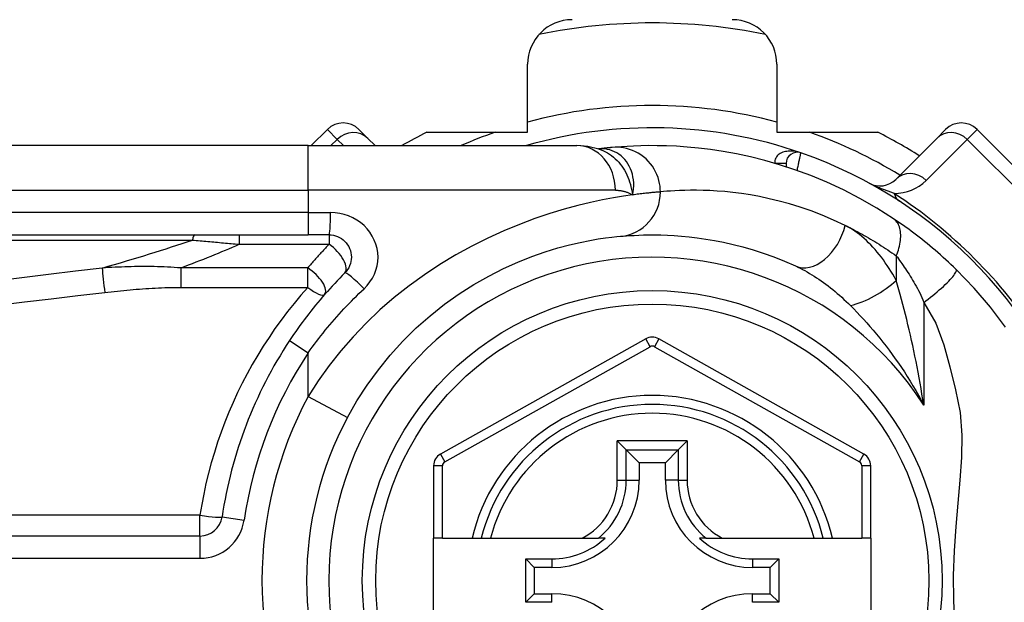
# Model space of a CAD drawing. Header units: inches. Extents: x 2.8 to 76.4, y 4.6 to 40.7.
# Tile 25 of 69: x 3.668 to 4.537, y 22.85 to 23.364. Entities that reach past the tile are written whole.
import ezdxf

# ---------------------------------------------------------------- set-up
doc = ezdxf.new("R2010")
doc.units = ezdxf.units.IN
doc.header["$MEASUREMENT"] = 0
doc.layers.add('Visible Edges(ANSI)', color=7, linetype='Continuous', lineweight=25)
doc.layers.add('Visible Tangent Edges(ANSI)', color=7, linetype='Continuous', lineweight=25)

msp = doc.modelspace()

# ---------------------------------------------------------------- linework, layer by layer
at = {"layer": 'Visible Edges(ANSI)'}
for p, q in [((4.11611, 23.26456), (4.11611, 23.32452)), ((4.33611, 23.32452), (4.33611, 23.26456)), ((3.93937, 23.26698), (3.92513, 23.25275)), ((3.96721, 23.26698), (3.97502, 23.25917)), ((4.47719, 23.25917), (4.48501, 23.26698)), ((4.6242, 23.15563), (4.51285, 23.26698)), ((3.98144, 23.25275), (3.97502, 23.25917)), ((4.02706, 23.26456), (4.11611, 23.26456)), ((4.33611, 23.26456), (4.42515, 23.26456)), ((4.47719, 23.25917), (4.44099, 23.22296)), ((3.92241, 23.25275), (3.27335, 23.25275)), ((3.92241, 23.25275), (4.15967, 23.25275)), ((4.17885, 23.24983), (4.1788, 23.24982)), ((4.34422, 23.23705), (4.34422, 23.23412)), ((3.27335, 23.17401), (3.92241, 23.17401)), ((3.94084, 23.17401), (3.92241, 23.17401)), ((4.22033, 23.08218), (4.03914, 22.98054)), ((4.41291, 22.98054), (4.23189, 23.08218)), ((4.19527, 22.99224), (4.20311, 22.9844)), ((4.2491, 22.9844), (4.25694, 22.99224)), ((4.20311, 22.9844), (4.21454, 22.97297)), ((4.2491, 22.9844), (4.23767, 22.97297)), ((4.21454, 22.97297), (4.21454, 22.95747)), ((4.23767, 22.97297), (4.21454, 22.97297)), ((4.23767, 22.95747), (4.23767, 22.97297)), ((4.03311, 22.97024), (4.03311, 22.90629)), ((4.41893, 22.90629), (4.41893, 22.97024)), ((3.82691, 22.90825), (3.17493, 22.90825)), ((4.04098, 22.90629), (4.03311, 22.90629)), ((4.03311, 22.83149), (4.03311, 22.90629)), ((4.04098, 22.90629), (4.06706, 22.90629)), ((4.06706, 22.90629), (4.07516, 22.90629)), ((4.07516, 22.90629), (4.08329, 22.90629)), ((4.08329, 22.90629), (4.16426, 22.90629)), ((4.16426, 22.90629), (4.17854, 22.90629)), ((4.18445, 22.90629), (4.17854, 22.90629)), ((4.27367, 22.90629), (4.26776, 22.90629)), ((4.27367, 22.90629), (4.28795, 22.90629)), ((4.28795, 22.90629), (4.36893, 22.90629)), ((4.36893, 22.90629), (4.37705, 22.90629)), ((4.37705, 22.90629), (4.38515, 22.90629)), ((4.38515, 22.90629), (4.41106, 22.90629)), ((4.41893, 22.90629), (4.41106, 22.90629)), ((4.41893, 22.90629), (4.41893, 22.83149)), ((4.11444, 22.84974), (4.11444, 22.88803)), ((4.11444, 22.88803), (4.12202, 22.88045)), ((4.11444, 22.88803), (4.13752, 22.88803)), ((4.31469, 22.88803), (4.33777, 22.88803)), ((4.33777, 22.88803), (4.33019, 22.88045)), ((4.33777, 22.88803), (4.33777, 22.84974)), ((4.12202, 22.88045), (4.12202, 22.85732)), ((4.13752, 22.88045), (4.12202, 22.88045)), ((4.33019, 22.88045), (4.31469, 22.88045)), ((4.33019, 22.85732), (4.33019, 22.88045)), ((4.11444, 22.84974), (4.12202, 22.85732)), ((4.13752, 22.84974), (4.11444, 22.84974)), ((4.12202, 22.85732), (4.13752, 22.85732)), ((4.31469, 22.85732), (4.33019, 22.85732)), ((4.33777, 22.84974), (4.31469, 22.84974)), ((4.33777, 22.84974), (4.33019, 22.85732))]:
    msp.add_line(p, q, dxfattribs=at)
at = {"layer": 'Visible Edges(ANSI)', "flags": 128}
for points in [[(4.1791, 23.24972), (4.16922, 23.25204), (4.15967, 23.25275)], [(4.19085, 23.25112), (4.19051, 23.25109), (4.19016, 23.25106), (4.18979, 23.25102), (4.18941, 23.25099), (4.18901, 23.25095), (4.1886, 23.25091), (4.18817, 23.25087), (4.18774, 23.25082), (4.18728, 23.25078), (4.18682, 23.25073), (4.18634, 23.25068), (4.18584, 23.25063), (4.18534, 23.25057), (4.18481, 23.25052), (4.18428, 23.25046), (4.18373, 23.2504), (4.18317, 23.25034), (4.18259, 23.25027), (4.182, 23.2502), (4.1814, 23.25013), (4.18078, 23.25006), (4.18015, 23.24998), (4.17951, 23.24991), (4.17885, 23.24983)], [(4.43904, 23.18827), (4.42426, 23.19764), (4.40949, 23.20611), (4.39481, 23.21369), (4.3803, 23.22042), (4.36604, 23.22633), (4.35211, 23.23147), (4.33856, 23.2359), (4.32541, 23.23968), (4.31271, 23.24285), (4.3005, 23.24547), (4.28881, 23.24759), (4.27765, 23.24927), (4.26705, 23.25056), (4.25703, 23.2515), (4.24759, 23.25214), (4.23876, 23.25254), (4.23055, 23.25272), (4.22295, 23.25273), (4.21599, 23.25261), (4.20966, 23.25239), (4.20398, 23.25211), (4.19895, 23.25178), (4.19457, 23.25145), (4.19085, 23.25112)], [(4.49429, 23.14353), (4.49207, 23.14568), (4.48982, 23.14782), (4.48755, 23.14995), (4.48525, 23.15207), (4.48293, 23.15417), (4.4806, 23.15626), (4.47824, 23.15833), (4.47589, 23.16036), (4.47353, 23.16237), (4.47116, 23.16434), (4.4688, 23.16629), (4.46645, 23.16819), (4.46409, 23.17007), (4.46175, 23.17191), (4.45941, 23.17371), (4.45709, 23.17547), (4.45477, 23.17721), (4.45246, 23.1789), (4.45017, 23.18056), (4.4479, 23.18219), (4.44564, 23.18377), (4.44342, 23.18531), (4.44121, 23.18681), (4.43904, 23.18827)], [(3.94084, 23.17401), (3.94276, 23.17391), (3.94467, 23.17362), (3.94653, 23.17314), (3.94835, 23.17249), (3.95009, 23.17167), (3.95175, 23.17069), (3.9533, 23.16955), (3.95473, 23.16827), (3.95602, 23.16685), (3.95717, 23.1653), (3.95816, 23.16364), (3.95899, 23.16189), (3.95965, 23.16006), (3.96013, 23.15818), (3.96043, 23.15627), (3.96053, 23.15434), (3.96043, 23.15241), (3.96015, 23.1505), (3.95968, 23.14861), (3.95903, 23.14679), (3.9582, 23.14504), (3.9572, 23.14338), (3.95605, 23.14182), (3.95476, 23.1404)], [(3.95712, 23.01292), (3.96542, 23.02743), (3.97451, 23.0415), (3.98435, 23.05504), (3.9949, 23.06798), (4.00609, 23.08027), (4.01785, 23.09186), (4.03008, 23.10269), (4.0427, 23.11273), (4.05563, 23.12189), (4.06873, 23.13018), (4.08186, 23.13761), (4.09486, 23.14419), (4.1076, 23.14994), (4.11994, 23.15488), (4.13172, 23.15903), (4.14281, 23.16242), (4.15307, 23.16517), (4.16247, 23.16737), (4.17095, 23.16908), (4.17847, 23.17038), (4.18499, 23.17132), (4.19046, 23.17198), (4.19484, 23.17242), (4.19808, 23.17272)], [(4.19808, 23.17272), (4.20054, 23.17293), (4.20338, 23.17316), (4.2066, 23.17338), (4.2102, 23.17359), (4.21417, 23.17377), (4.21851, 23.17391), (4.22322, 23.17399), (4.22829, 23.174), (4.23371, 23.17391), (4.23947, 23.17372), (4.24557, 23.1734), (4.252, 23.17292), (4.25877, 23.17226), (4.26588, 23.17141), (4.27331, 23.17033), (4.28107, 23.16901), (4.28914, 23.16742), (4.29752, 23.16553), (4.30617, 23.16331), (4.31506, 23.16075), (4.32417, 23.15781), (4.33348, 23.15449), (4.34295, 23.15075), (4.35257, 23.14656)], [(3.95476, 23.1404), (3.95251, 23.13813), (3.95027, 23.13584), (3.94805, 23.13353), (3.94585, 23.1312), (3.94367, 23.12884), (3.94151, 23.12647), (3.93936, 23.12408), (3.93723, 23.12167), (3.93512, 23.11924), (3.93303, 23.11679), (3.93097, 23.11432), (3.92892, 23.11184), (3.92689, 23.10933), (3.92488, 23.10681), (3.92289, 23.10428), (3.92093, 23.10172), (3.91898, 23.09915), (3.91706, 23.09656), (3.91516, 23.09396), (3.91328, 23.09135), (3.91143, 23.08871), (3.90959, 23.08607), (3.90779, 23.08341), (3.906, 23.08073)], [(4.53801, 23.09266), (4.52467, 23.1102), (4.51039, 23.12682), (4.49429, 23.14353)]]:
    msp.add_lwpolyline(points, dxfattribs=at)
at = {"layer": 'Visible Edges(ANSI)'}
msp.add_circle((4.22611, 22.86889), 0.25591, dxfattribs=at)
for centre, radius, start, end in [((4.22611, 22.86839), 0.625, 244.87043, 115.12957), ((4.15548, 23.32452), 0.03937, 90, 180), ((4.29674, 23.32452), 0.03937, 0, 90), ((4.22611, 22.86889), 0.49213, 78.27724, 101.72276), ((3.95329, 23.25306), 0.01969, 45, 135), ((4.22611, 22.86889), 0.39961, 70.83542, 106.1388), ((4.49893, 23.25306), 0.01969, 45, 135), ((4.22611, 22.86889), 0.44291, 116.70485, 119.92643), ((4.22611, 22.86889), 0.44291, 57.83959, 63.29515), ((4.35406, 23.23705), 0.00984, 70.83542, 180), ((4.22611, 22.86889), 0.39961, 16.35177, 70.83542), ((4.42707, 23.23688), 0.01969, 241.3611, 315), ((4.2261, 23.07188), 0.01181, 60.68681, 119.29123), ((4.22611, 22.86889), 0.38386, 146.50369, 171.58673), ((4.22611, 22.86889), 0.15551, 13.91643, 166.08357), ((4.22611, 22.86889), 0.30512, 151.83282, 208.16718), ((4.04492, 22.97024), 0.01181, 119.29123, 180), ((4.40712, 22.97024), 0.01181, 0, 60.68681), ((4.13752, 22.95747), 0.07702, 270, 0), ((4.31469, 22.95747), 0.07702, 180, 270), ((3.82691, 22.92793), 0.01969, 270, 351.58673), ((4.13752, 22.95747), 0.06944, 270, 312.51741), ((4.31469, 22.95747), 0.06944, 227.48259, 270), ((4.13752, 22.7803), 0.07702, 0, 90), ((4.31469, 22.7803), 0.07702, 90, 180)]:
    msp.add_arc(centre, radius, start, end, dxfattribs=at)
at = {"layer": 'Visible Tangent Edges(ANSI)'}
for p, q in [((3.94805, 23.2583), (3.93937, 23.26698)), ((4.51285, 23.26698), (4.50416, 23.2583)), ((3.94249, 23.25275), (3.94805, 23.2583)), ((3.94805, 23.2583), (3.9536, 23.25275)), ((4.46796, 23.22209), (4.50416, 23.2583)), ((4.50416, 23.2583), (4.61552, 23.14694)), ((3.92241, 23.21338), (3.92241, 23.25275)), ((4.33437, 23.23716), (4.34422, 23.23711)), ((4.34422, 23.23705), (4.33475, 23.23705)), ((3.27335, 23.21338), (3.92241, 23.21338)), ((4.19357, 23.21338), (3.92241, 23.21338)), ((3.92241, 23.21338), (3.92241, 23.19369)), ((3.92241, 23.19369), (3.27335, 23.19369)), ((3.92241, 23.19369), (3.92241, 23.17401)), ((3.92241, 23.19369), (3.94207, 23.19369)), ((3.86149, 23.17401), (3.86149, 23.16566)), ((3.94084, 23.17401), (3.94084, 23.16566)), ((3.27103, 23.16941), (3.82017, 23.16941)), ((3.86149, 23.16566), (3.94084, 23.16566)), ((4.44151, 23.15551), (4.44151, 23.13385)), ((3.80987, 23.14478), (3.80987, 23.12768)), ((3.92207, 23.14478), (3.80987, 23.14478)), ((3.92207, 23.12768), (3.92207, 23.14478)), ((3.80987, 23.12768), (3.92207, 23.12768)), ((4.46581, 23.11436), (4.46581, 23.02385)), ((3.906, 23.08073), (3.92241, 23.06987)), ((4.04299, 22.97367), (4.22418, 23.07531)), ((4.22418, 23.07531), (4.22033, 23.08218)), ((4.23189, 23.08218), (4.22803, 23.07531)), ((4.22803, 23.07531), (4.40905, 22.97367)), ((3.92241, 23.0315), (3.92241, 23.06987)), ((3.92241, 23.0315), (3.95712, 23.01292)), ((4.19527, 22.95747), (4.19527, 22.99224)), ((4.25694, 22.99224), (4.19527, 22.99224)), ((4.25694, 22.99224), (4.25694, 22.95747)), ((4.03914, 22.98054), (4.04299, 22.97367)), ((4.20311, 22.95747), (4.20311, 22.9844)), ((4.20311, 22.9844), (4.2491, 22.9844)), ((4.2491, 22.9844), (4.2491, 22.95747)), ((4.40905, 22.97367), (4.41291, 22.98054)), ((4.04098, 22.97024), (4.03311, 22.97024)), ((4.04098, 22.90629), (4.04098, 22.97024)), ((4.41893, 22.97024), (4.41106, 22.97024)), ((4.41106, 22.97024), (4.41106, 22.90629)), ((4.19527, 22.95747), (4.20311, 22.95747)), ((4.20311, 22.95747), (4.21454, 22.95747)), ((4.2491, 22.95747), (4.23767, 22.95747)), ((4.2491, 22.95747), (4.25694, 22.95747)), ((3.82691, 22.92654), (3.17493, 22.92654)), ((3.82691, 22.90825), (3.82691, 22.92654)), ((3.84638, 22.92505), (3.86585, 22.92217)), ((3.82691, 22.90825), (3.82691, 22.88856)), ((3.17493, 22.88856), (3.82691, 22.88856)), ((4.13752, 22.88803), (4.13752, 22.88045)), ((4.31469, 22.88803), (4.31469, 22.88045)), ((4.13752, 22.84974), (4.13752, 22.85732)), ((4.31469, 22.84974), (4.31469, 22.85732))]:
    msp.add_line(p, q, dxfattribs=at)
at = {"layer": 'Visible Tangent Edges(ANSI)', "flags": 128}
for points in [[(4.18013, 23.24992), (4.18006, 23.24992), (4.17998, 23.24991), (4.17991, 23.24991), (4.17984, 23.24991), (4.17978, 23.2499), (4.17971, 23.2499), (4.17965, 23.24989), (4.17959, 23.24989), (4.17953, 23.24989), (4.17947, 23.24988), (4.17942, 23.24988), (4.17936, 23.24987), (4.17931, 23.24987), (4.17926, 23.24987), (4.17921, 23.24986), (4.17917, 23.24986), (4.17912, 23.24985), (4.17908, 23.24985), (4.17904, 23.24985), (4.179, 23.24984), (4.17896, 23.24984), (4.17892, 23.24983), (4.17889, 23.24983), (4.17885, 23.24983)], [(4.1791, 23.24973), (4.18105, 23.24903), (4.18297, 23.24823), (4.18485, 23.24732), (4.18668, 23.2463), (4.18847, 23.24517), (4.1902, 23.24395), (4.19187, 23.24263), (4.19348, 23.24122), (4.19502, 23.23973), (4.19649, 23.23814), (4.19789, 23.23648), (4.19922, 23.23473), (4.20046, 23.23291), (4.20162, 23.23102), (4.20269, 23.22908), (4.20368, 23.22707), (4.20458, 23.22501), (4.20539, 23.2229), (4.20613, 23.22074), (4.20678, 23.21853), (4.20736, 23.21627), (4.20786, 23.21397), (4.20828, 23.21162), (4.20864, 23.20924)], [(4.20864, 23.20924), (4.20921, 23.21197), (4.20958, 23.2147), (4.20975, 23.21739), (4.20973, 23.22005), (4.20952, 23.22266), (4.20912, 23.22521), (4.20855, 23.22769), (4.20781, 23.2301), (4.20691, 23.2324), (4.20585, 23.23461), (4.20465, 23.23669), (4.20331, 23.23865), (4.20184, 23.24048), (4.20025, 23.24217), (4.19855, 23.24371), (4.19675, 23.24509), (4.19486, 23.24631), (4.1929, 23.24736), (4.19088, 23.24824), (4.18879, 23.24894), (4.18666, 23.24946), (4.18449, 23.2498), (4.18231, 23.24995), (4.18013, 23.24992)], [(4.23333, 23.21192), (4.23325, 23.21437), (4.23301, 23.21688), (4.2326, 23.21943), (4.23201, 23.222), (4.23124, 23.22457), (4.23028, 23.22713), (4.22912, 23.22965), (4.22778, 23.23212), (4.22624, 23.23451), (4.22453, 23.2368), (4.22265, 23.23896), (4.22061, 23.24099), (4.21842, 23.24286), (4.21612, 23.24456), (4.21371, 23.24607), (4.21122, 23.2474), (4.20867, 23.24853), (4.20608, 23.24946), (4.20348, 23.25019), (4.20088, 23.25073), (4.1983, 23.25108), (4.19576, 23.25126), (4.19327, 23.25127), (4.19085, 23.25112)], [(4.35729, 23.24635), (4.35609, 23.24674), (4.35486, 23.24708), (4.35363, 23.24736), (4.35238, 23.24759), (4.35112, 23.24777), (4.34987, 23.24788), (4.34862, 23.24794), (4.34737, 23.24793), (4.34612, 23.24785), (4.34489, 23.24771), (4.34367, 23.2475), (4.34248, 23.24721), (4.34133, 23.24685), (4.34021, 23.2464), (4.33914, 23.24587), (4.33814, 23.24524), (4.33721, 23.24453), (4.33638, 23.24372), (4.33566, 23.24282), (4.33507, 23.24183), (4.33464, 23.24075), (4.33437, 23.2396), (4.33428, 23.2384), (4.33437, 23.23716)], [(4.35406, 23.23079), (4.35427, 23.23178), (4.35447, 23.23276), (4.35468, 23.23374), (4.35488, 23.23471), (4.35508, 23.23566), (4.35528, 23.23659), (4.35547, 23.23751), (4.35565, 23.23839), (4.35583, 23.23925), (4.356, 23.24008), (4.35617, 23.24087), (4.35632, 23.24162), (4.35647, 23.24233), (4.3566, 23.24299), (4.35673, 23.2436), (4.35684, 23.24416), (4.35695, 23.24466), (4.35704, 23.2451), (4.35711, 23.24547), (4.35718, 23.24578), (4.35723, 23.24603), (4.35726, 23.2462), (4.35728, 23.24631), (4.35729, 23.24635)], [(4.43967, 23.21057), (4.43894, 23.21081), (4.4382, 23.21106), (4.43745, 23.21132), (4.43669, 23.21159), (4.43592, 23.21186), (4.43513, 23.21214), (4.43434, 23.21243), (4.43354, 23.21273), (4.43273, 23.21303), (4.43191, 23.21334), (4.43107, 23.21366), (4.43023, 23.21399), (4.42937, 23.21433), (4.42849, 23.21468), (4.4276, 23.21504), (4.4267, 23.21542), (4.42577, 23.21581), (4.42481, 23.21622), (4.42383, 23.21664), (4.42282, 23.21709), (4.42176, 23.21757), (4.42063, 23.2181), (4.41938, 23.2187), (4.41763, 23.2196)], [(4.20864, 23.20924), (4.20067, 23.20807), (4.1918, 23.20661), (4.18209, 23.20479), (4.17157, 23.20255), (4.16029, 23.19986), (4.14829, 23.19664), (4.13567, 23.19281), (4.12252, 23.18837), (4.10896, 23.18329), (4.0951, 23.17756), (4.08103, 23.17118), (4.06688, 23.16413), (4.05274, 23.1564), (4.03873, 23.14799), (4.02496, 23.13887), (4.01151, 23.1291), (3.99843, 23.1187), (3.9858, 23.10772), (3.97367, 23.09619), (3.96211, 23.08414), (3.95117, 23.0716), (3.94088, 23.05861), (3.93128, 23.04523), (3.92241, 23.0315)], [(4.19357, 23.21338), (4.19426, 23.21337), (4.19495, 23.21335), (4.19563, 23.21331), (4.19631, 23.21327), (4.19698, 23.2132), (4.19765, 23.21313), (4.19832, 23.21304), (4.19897, 23.21293), (4.19963, 23.21281), (4.20027, 23.21268), (4.20091, 23.21253), (4.20155, 23.21237), (4.20218, 23.21219), (4.2028, 23.212), (4.20341, 23.21179), (4.20402, 23.21157), (4.20463, 23.21133), (4.20522, 23.21107), (4.20581, 23.21081), (4.20639, 23.21052), (4.20696, 23.21022), (4.20753, 23.20991), (4.20809, 23.20958), (4.20864, 23.20924)], [(4.23333, 23.21192), (4.23275, 23.21187), (4.23212, 23.21182), (4.23146, 23.21177), (4.23075, 23.21171), (4.23001, 23.21164), (4.22923, 23.21157), (4.22841, 23.2115), (4.22755, 23.21142), (4.22665, 23.21134), (4.22571, 23.21125), (4.22474, 23.21115), (4.22372, 23.21105), (4.22267, 23.21094), (4.22158, 23.21082), (4.22046, 23.2107), (4.21929, 23.21057), (4.21809, 23.21043), (4.21685, 23.21029), (4.21557, 23.21013), (4.21426, 23.20997), (4.21291, 23.2098), (4.21152, 23.20962), (4.2101, 23.20943), (4.20864, 23.20924)], [(4.39635, 23.18239), (4.3862, 23.18711), (4.3762, 23.19134), (4.36638, 23.1951), (4.35677, 23.19841), (4.34738, 23.2013), (4.33826, 23.2038), (4.32942, 23.20594), (4.3209, 23.20774), (4.31271, 23.20923), (4.30487, 23.21044), (4.29737, 23.21141), (4.29023, 23.21215), (4.28344, 23.21269), (4.277, 23.21305), (4.27092, 23.21327), (4.26521, 23.21337), (4.25986, 23.21336), (4.25489, 23.21327), (4.25031, 23.21311), (4.24612, 23.21291), (4.24232, 23.21267), (4.23893, 23.21242), (4.23593, 23.21216), (4.23333, 23.21192)], [(3.97176, 23.12647), (3.97452, 23.12933), (3.97698, 23.13243), (3.9791, 23.13575), (3.98087, 23.13926), (3.98226, 23.14291), (3.98326, 23.14667), (3.98387, 23.1505), (3.98407, 23.15436), (3.98385, 23.15822), (3.98322, 23.16205), (3.98219, 23.16581), (3.98079, 23.16946), (3.97902, 23.17296), (3.9769, 23.17628), (3.97446, 23.17938), (3.9717, 23.18222), (3.96864, 23.18478), (3.96533, 23.18705), (3.9618, 23.18902), (3.95808, 23.19066), (3.95421, 23.19196), (3.95023, 23.19291), (3.94617, 23.19349), (3.94207, 23.19369)], [(4.44151, 23.15551), (4.44217, 23.15719), (4.44279, 23.15889), (4.44335, 23.1606), (4.44385, 23.16232), (4.44429, 23.16404), (4.44466, 23.16575), (4.44497, 23.16745), (4.4452, 23.16913), (4.44535, 23.17078), (4.44544, 23.1724), (4.44544, 23.17398), (4.44537, 23.1755), (4.44521, 23.17698), (4.44499, 23.17839), (4.44468, 23.17973), (4.4443, 23.181), (4.44386, 23.1822), (4.44334, 23.18332), (4.44276, 23.18436), (4.44212, 23.18531), (4.44142, 23.18618), (4.44067, 23.18696), (4.43988, 23.18766), (4.43904, 23.18827)], [(4.39635, 23.18239), (4.39821, 23.18148), (4.40007, 23.18055), (4.40193, 23.17961), (4.40379, 23.17864), (4.40566, 23.17766), (4.40753, 23.17666), (4.40941, 23.17564), (4.41129, 23.17461), (4.41317, 23.17356), (4.41505, 23.17248), (4.41694, 23.17139), (4.41883, 23.17028), (4.42072, 23.16916), (4.42261, 23.16801), (4.4245, 23.16685), (4.42639, 23.16566), (4.42828, 23.16446), (4.43017, 23.16324), (4.43205, 23.162), (4.43394, 23.16075), (4.43583, 23.15947), (4.43773, 23.15817), (4.43962, 23.15685), (4.44151, 23.15551)], [(4.44151, 23.13385), (4.43999, 23.13656), (4.43844, 23.13924), (4.43685, 23.14186), (4.43521, 23.14444), (4.43355, 23.14697), (4.43185, 23.14944), (4.43011, 23.15186), (4.42834, 23.15423), (4.42655, 23.15653), (4.42472, 23.15877), (4.42286, 23.16095), (4.42097, 23.16306), (4.41905, 23.16511), (4.41711, 23.16708), (4.41514, 23.16899), (4.41314, 23.17082), (4.41111, 23.17258), (4.40906, 23.17425), (4.40698, 23.17585), (4.40489, 23.17735), (4.40277, 23.17876), (4.40065, 23.18008), (4.39851, 23.18129), (4.39635, 23.18239)], [(3.82017, 23.16941), (3.82187, 23.16926), (3.82357, 23.16911), (3.82528, 23.16896), (3.82699, 23.16881), (3.8287, 23.16866), (3.83041, 23.16851), (3.83213, 23.16835), (3.83384, 23.1682), (3.83556, 23.16804), (3.83728, 23.16789), (3.83901, 23.16773), (3.84073, 23.16758), (3.84246, 23.16742), (3.84418, 23.16726), (3.84591, 23.16711), (3.84764, 23.16695), (3.84937, 23.16679), (3.8511, 23.16663), (3.85283, 23.16647), (3.85456, 23.16631), (3.85629, 23.16615), (3.85803, 23.16599), (3.85976, 23.16582), (3.86149, 23.16566)], [(3.94084, 23.16566), (3.94004, 23.16482), (3.93923, 23.16398), (3.93843, 23.16314), (3.93763, 23.16229), (3.93684, 23.16144), (3.93604, 23.16059), (3.93525, 23.15973), (3.93445, 23.15887), (3.93367, 23.15801), (3.93288, 23.15715), (3.93209, 23.15628), (3.93131, 23.15541), (3.93053, 23.15454), (3.92975, 23.15367), (3.92897, 23.15279), (3.9282, 23.15191), (3.92742, 23.15103), (3.92665, 23.15014), (3.92588, 23.14926), (3.92512, 23.14836), (3.92435, 23.14747), (3.92359, 23.14658), (3.92283, 23.14568), (3.92207, 23.14478)], [(4.44151, 23.15551), (4.44248, 23.1542), (4.44347, 23.15286), (4.44447, 23.15147), (4.44548, 23.15005), (4.4465, 23.1486), (4.44753, 23.14711), (4.44856, 23.14558), (4.4496, 23.14403), (4.45065, 23.14244), (4.4517, 23.14083), (4.45275, 23.13918), (4.4538, 23.1375), (4.45486, 23.13578), (4.45592, 23.13404), (4.45698, 23.13227), (4.45804, 23.13047), (4.4591, 23.12864), (4.46015, 23.12678), (4.46119, 23.12487), (4.46219, 23.12289), (4.46316, 23.12084), (4.46408, 23.11873), (4.46497, 23.11657), (4.46581, 23.11436)], [(3.74056, 23.14469), (3.71689, 23.14185), (3.69322, 23.139), (3.66955, 23.13615), (3.64589, 23.13328)], [(3.80987, 23.14478), (3.80694, 23.14502), (3.80401, 23.14524), (3.80109, 23.14543), (3.79817, 23.14559), (3.79525, 23.14572), (3.79234, 23.14584), (3.78944, 23.14593), (3.78653, 23.14599), (3.78363, 23.14604), (3.78074, 23.14606), (3.77784, 23.14607), (3.77496, 23.14606), (3.77207, 23.14603), (3.76919, 23.14598), (3.76631, 23.14592), (3.76344, 23.14584), (3.76057, 23.14575), (3.7577, 23.14564), (3.75484, 23.14551), (3.75198, 23.14538), (3.74912, 23.14522), (3.74626, 23.14506), (3.74341, 23.14488), (3.74056, 23.14469)], [(4.35257, 23.14656), (4.35462, 23.1456), (4.35668, 23.14459), (4.35875, 23.14353), (4.36082, 23.14242), (4.36289, 23.14126), (4.36497, 23.14005), (4.36704, 23.13879), (4.36911, 23.1375), (4.37117, 23.13616), (4.37323, 23.13479), (4.37528, 23.13337), (4.37732, 23.13191), (4.37936, 23.13042), (4.38139, 23.12888), (4.38341, 23.12731), (4.38542, 23.1257), (4.38743, 23.12405), (4.38942, 23.12237), (4.39141, 23.12065), (4.39338, 23.11889), (4.39534, 23.1171), (4.39728, 23.11528), (4.39921, 23.11343), (4.40112, 23.11154)], [(4.46581, 23.11436), (4.46775, 23.11583), (4.46971, 23.11735), (4.47169, 23.1189), (4.47367, 23.12049), (4.47563, 23.1221), (4.47757, 23.12373), (4.47946, 23.12536), (4.4813, 23.12698), (4.48306, 23.12858), (4.48474, 23.13014), (4.48631, 23.13166), (4.48777, 23.13312), (4.4891, 23.13452), (4.4903, 23.13584), (4.49135, 23.13706), (4.49226, 23.1382), (4.49301, 23.13923), (4.49362, 23.14016), (4.49407, 23.14099), (4.49438, 23.14171), (4.49455, 23.14231), (4.49459, 23.14282), (4.4945, 23.14322), (4.49429, 23.14353)], [(3.74289, 23.12317), (3.74566, 23.12349), (3.74844, 23.1238), (3.75123, 23.1241), (3.75401, 23.1244), (3.75679, 23.12468), (3.75957, 23.12495), (3.76236, 23.12522), (3.76515, 23.12547), (3.76793, 23.12571), (3.77072, 23.12594), (3.77351, 23.12616), (3.7763, 23.12637), (3.7791, 23.12656), (3.78189, 23.12674), (3.78469, 23.12691), (3.78748, 23.12706), (3.79028, 23.1272), (3.79307, 23.12732), (3.79587, 23.12743), (3.79867, 23.12752), (3.80147, 23.12759), (3.80427, 23.12764), (3.80707, 23.12767), (3.80987, 23.12768)], [(3.92207, 23.12768), (3.91594, 23.12068), (3.90998, 23.11354), (3.90418, 23.10625), (3.89856, 23.09883), (3.8931, 23.09126), (3.88783, 23.08356), (3.88274, 23.07574), (3.87783, 23.06778), (3.8731, 23.0597), (3.86857, 23.0515), (3.86423, 23.04318), (3.86009, 23.03475), (3.85615, 23.02621), (3.85242, 23.01757), (3.84889, 23.00882), (3.84557, 22.99998), (3.84246, 22.99105), (3.83958, 22.98204), (3.8369, 22.97295), (3.83445, 22.96379), (3.83222, 22.95456), (3.83022, 22.94527), (3.82845, 22.93593), (3.82691, 22.92654)], [(4.46581, 23.02385), (4.46503, 23.02869), (4.46422, 23.03352), (4.4634, 23.03834), (4.46254, 23.04315), (4.46167, 23.04793), (4.46078, 23.0527), (4.45986, 23.05746), (4.45893, 23.06219), (4.45797, 23.0669), (4.457, 23.07159), (4.456, 23.07625), (4.45499, 23.08088), (4.45395, 23.0855), (4.4529, 23.09008), (4.45183, 23.09464), (4.45074, 23.09917), (4.44963, 23.10368), (4.44851, 23.10814), (4.44737, 23.11257), (4.44622, 23.11694), (4.44506, 23.12126), (4.44388, 23.12553), (4.4427, 23.12972), (4.44151, 23.13385)], [(3.64821, 23.11207), (3.67188, 23.11486), (3.69555, 23.11764), (3.71922, 23.12041), (3.74289, 23.12317)], [(3.92241, 23.06987), (3.92422, 23.07241), (3.92605, 23.07493), (3.92791, 23.07744), (3.92978, 23.07994), (3.93168, 23.08242), (3.93361, 23.08489), (3.93555, 23.08734), (3.93752, 23.08978), (3.93951, 23.0922), (3.94152, 23.09461), (3.94355, 23.097), (3.94561, 23.09938), (3.94768, 23.10174), (3.94977, 23.10408), (3.95189, 23.1064), (3.95402, 23.10871), (3.95617, 23.11099), (3.95835, 23.11326), (3.96054, 23.11551), (3.96275, 23.11774), (3.96497, 23.11996), (3.96722, 23.12215), (3.96948, 23.12432), (3.97176, 23.12647)], [(4.40112, 23.11154), (4.40396, 23.10867), (4.40683, 23.10571), (4.4097, 23.10267), (4.41257, 23.09956), (4.41545, 23.09637), (4.41832, 23.09311), (4.42118, 23.08978), (4.42403, 23.08639), (4.42687, 23.08293), (4.42968, 23.07941), (4.43247, 23.07584), (4.43523, 23.0722), (4.43797, 23.0685), (4.44068, 23.06474), (4.44336, 23.06091), (4.44601, 23.05703), (4.44863, 23.05308), (4.45121, 23.04907), (4.45375, 23.04501), (4.45626, 23.04089), (4.45871, 23.03671), (4.46113, 23.03247), (4.4635, 23.02819), (4.46581, 23.02385)], [(4.46581, 23.11436), (4.47657, 23.09614), (4.48364, 23.07707), (4.48885, 23.0574), (4.49393, 23.03729), (4.49798, 23.01713), (4.49941, 22.99724), (4.49907, 22.97749), (4.49768, 22.95758), (4.49587, 22.93731), (4.49405, 22.9165), (4.49262, 22.89502), (4.49188, 22.87331), (4.49213, 22.85168), (4.49302, 22.82999)]]:
    msp.add_lwpolyline(points, dxfattribs=at)
at = {"layer": 'Visible Tangent Edges(ANSI)'}
msp.add_circle((4.22611, 22.86889), 0.24409, dxfattribs=at)
for centre, radius, start, end in [((4.22611, 22.86889), 0.41929, 74.7906, 105.2094), ((4.22611, 22.86889), 0.41929, 109.32408, 113.72417), ((4.22611, 22.86889), 0.41929, 58.5764, 70.67592), ((4.44012, 23.24993), 0.03937, 269.34131, 315), ((4.2, 22.84279), 0.43898, 33.09006, 56.90994), ((4.22611, 22.86889), 0.28543, 32.8812, 327.1188), ((4.2261, 23.07188), 0.00394, 60.68681, 119.29123), ((4.22611, 22.86889), 0.36417, 146.50369, 171.58673), ((4.22611, 22.86889), 0.34449, 151.83282, 208.16718), ((4.22611, 22.86889), 0.16339, 13.23324, 166.76676), ((4.22611, 22.86889), 0.14764, 14.67485, 165.32515), ((4.04492, 22.97024), 0.00394, 119.29123, 180), ((4.40712, 22.97024), 0.00394, 0, 60.68681), ((4.13752, 22.95747), 0.05775, 297.58522, 0), ((4.13752, 22.95747), 0.06559, 308.70967, 0), ((4.31469, 22.95747), 0.06559, 180, 231.29033), ((4.31469, 22.95747), 0.05775, 180, 242.41478), ((3.82691, 22.92793), 0.03937, 270, 351.58673)]:
    msp.add_arc(centre, radius, start, end, dxfattribs=at)
for centre, major_axis, ratio, start_param, end_param in [((3.9611, 23.24525), (0.01392, 0.01392), 0.937622, 0, 1.570796), ((4.49111, 23.24525), (-0.01392, 0.01392), 0.937622, 4.712389, 6.283185), ((4.15967, 23.21338), (0, 0.03937), 0.860915, 4.712389, 6.283185), ((4.16609, 23.44624), (0.01245, -0.19646), 0.394768, 0.00408, 0.020515), ((4.45491, 23.20904), (-0.01392, 0.01392), 0.937622, 4.712389, 6.283185), ((4.19447, 23.21192), (0.00362, -0.0392), 0.987056, 0, 1.480007), ((4.46577, 23.23667), (-0.02149, -0.03298), 0.48633, 5.873981, 6.283185), ((3.94084, 23.19369), (0, -0.01969), 0.062411, 0, 1.570796), ((4.36889, 23.18239), (-0.01632, -0.03583), 0.663135, 0, 1.864107), ((3.82249, 23.15432), (0, 0.01969), 0.183721, 0, 0.697296), ((0.31056, 22.92925), (3.67256, 0.33874), 0.074886, 5.910747, 5.977199), ((0.31985, 22.86889), (3.67247, 0.40075), 0.088107, 5.956893, 6.005683), ((3.94084, 23.15432), (0.01392, -0.01392), 0.446023, 0, 1.990559), ((3.74289, 23.1296), (0.00234, -0.01955), 0.041071, 3.825401, 5.042638), ((3.92207, 23.13423), (0.01483, -0.01294), 0.431187, 0, 1.930721), ((3.96867, 23.12647), (-0.01392, 0.01392), 0.111497, 4.601416, 6.283185), ((3.92207, 23.13423), (0.01483, -0.01294), 0.257129, 4.93314, 6.283185), ((4.4172, 23.13385), (0.034, 0.01985), 0.367954, 4.019795, 5.274641), ((3.82691, 22.92793), (0.01947, -0.00288), 0.069894, 4.722726, 6.283185)]:
    msp.add_ellipse(centre, major_axis=major_axis, ratio=ratio, start_param=start_param, end_param=end_param, dxfattribs=at)

doc.saveas('drawing.dxf')
